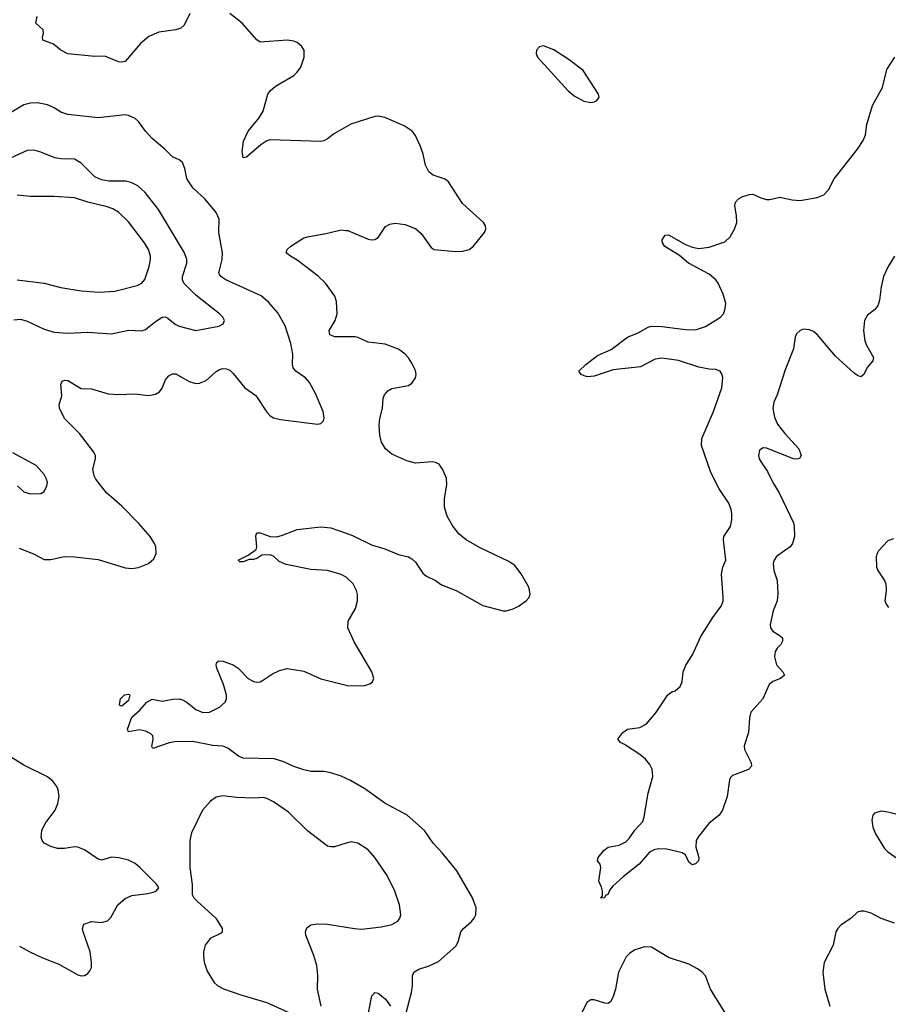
# Model space of a CAD drawing. Header units: inches. Extents: x 990586 to 1117858, y 769490 to 892071.
# Tile 87 of 248: x 1088065 to 1093212, y 782140 to 787971. Entities that reach past the tile are written whole.
import ezdxf

# ---------------------------------------------------------------- set-up
doc = ezdxf.new("R2010")
doc.units = ezdxf.units.IN
doc.header["$MEASUREMENT"] = 0
doc.layers.add('B0788', color=7, linetype='Continuous')
doc.layers.add('B0798', color=7, linetype='Continuous')

msp = doc.modelspace()

# ---------------------------------------------------------------- linework, layer by layer
at = {"layer": 'B0788', "color": 6}
for points, elevation in [([(1089072.9, 788007.1), (1089040.6, 787939.4), (1089019.7, 787920.3), (1088989.7, 787910.3), (1088890, 787897.5), (1088830, 787871), (1088780.4, 787830), (1088690, 787723.7), (1088670, 787719), (1088650, 787721), (1088570, 787755.2), (1088510, 787753.2), (1088350, 787769.1), (1088309.2, 787790), (1088265.9, 787825.9), (1088202.2, 787850), (1088199.9, 787870), (1088206.2, 787890), (1088205, 787910), (1088161.1, 787950), (1088169, 787990)], 2800), ([(1090000, 787336.4), (1089930, 787298), (1089890, 787264.9), (1089867.1, 787252.9), (1089850, 787249.9), (1089550, 787259.1), (1089530, 787254.5), (1089494.2, 787230), (1089410, 787157.1), (1089390, 787153.6), (1089383, 787190), (1089391.6, 787251.6), (1089419.3, 787310), (1089484.3, 787390), (1089508.3, 787430), (1089535, 787530), (1089549.5, 787550.5), (1089582, 787578), (1089690, 787640.8), (1089710, 787660.1), (1089730.7, 787690), (1089751.6, 787750), (1089751, 787790), (1089735, 787815), (1089710, 787835.1), (1089690, 787844.4), (1089650, 787849.8), (1089490, 787838.4), (1089470, 787850.9), (1089383.2, 787950), (1089310, 788008.6)], 2800), ([(1088062.1, 784842.1), (1088147.5, 784807.5), (1088210, 784774.6), (1088250, 784774), (1088330, 784791.2), (1088390, 784791), (1088530, 784774.2), (1088690, 784725.5), (1088730, 784721.6), (1088770, 784726.8), (1088829, 784751), (1088860.8, 784779.2), (1088873.7, 784810), (1088871.2, 784848.8), (1088863.3, 784870), (1088837.7, 784910), (1088770, 784988.6), (1088670.8, 785090.8), (1088579.9, 785170), (1088516.4, 785250), (1088506.5, 785270), (1088498.6, 785310), (1088513.8, 785370), (1088513.7, 785390), (1088504.2, 785410), (1088420.5, 785520.5), (1088331.8, 785610), (1088301, 785670), (1088298.7, 785690), (1088316.1, 785743.9), (1088309.5, 785810), (1088316.8, 785830), (1088330, 785836.3), (1088350, 785833.6), (1088430, 785787.8), (1088490, 785785), (1088590, 785755.1), (1088650, 785750.6), (1088745, 785755), (1088830, 785746.4), (1088870, 785753.8), (1088892.9, 785767.1), (1088910.2, 785789.8), (1088930, 785838), (1088950, 785862.8), (1088970, 785873.5), (1088990, 785872.9), (1089070, 785829), (1089110, 785817.1), (1089130, 785819.3), (1089170, 785834.9), (1089230, 785888.1), (1089250, 785899.5), (1089270, 785905.4), (1089290, 785904.2), (1089310, 785894.7), (1089330, 785876.1), (1089399.2, 785790), (1089464.6, 785744.6), (1089530, 785646.8), (1089550, 785625.8), (1089570, 785614.1), (1089610, 785602.7), (1089830, 785575.3), (1089850, 785579.3), (1089864.7, 785595.3), (1089868.6, 785611.4), (1089863.7, 785650), (1089818.2, 785758.2), (1089781.7, 785821.7), (1089758.5, 785850), (1089701.4, 785890), (1089686.3, 785910), (1089681.6, 785930), (1089683.3, 785990), (1089672.7, 786052.7), (1089637.8, 786157.8), (1089595.7, 786235.7), (1089539.1, 786299.1), (1089495.6, 786335.6), (1089286.4, 786430), (1089257.4, 786450), (1089250, 786462.5), (1089246.3, 786470), (1089248.5, 786488.5), (1089264.5, 786550), (1089266.6, 786590), (1089246.3, 786710), (1089246.4, 786790), (1089228.8, 786830), (1089163.3, 786910), (1089094.3, 786974.3), (1089067.2, 787010), (1089056.7, 787030), (1089043.6, 787090), (1089030, 787124.7), (1089010, 787140.7), (1088970, 787158.6), (1088925, 787205), (1088850, 787266.8), (1088811.8, 787310), (1088770, 787368.7), (1088750, 787385.4), (1088710, 787404.3), (1088690, 787408.5), (1088530, 787389.2), (1088350, 787410.5), (1088310, 787423.2), (1088269.5, 787449.5), (1088230, 787467.5), (1088170, 787478.2), (1088130, 787476.2), (1088090, 787466.4), (1088010, 787419.1)], 2900), ([(1088030, 786193.1), (1088070, 786196.8), (1088110, 786185.3), (1088210, 786137.4), (1088270, 786119.6), (1088350, 786114.3), (1088470, 786120.2), (1088610, 786109.7), (1088710, 786131.9), (1088790, 786127.6), (1088810, 786135.4), (1088870, 786184.4), (1088910, 786210.1), (1088930, 786211.2), (1088944, 786204), (1088987.5, 786167.5), (1089010, 786156.1), (1089110, 786129.8), (1089244.7, 786155.3), (1089271.1, 786170), (1089278.4, 786190), (1089269.9, 786210), (1089249.9, 786230), (1089110, 786340.1), (1089038.8, 786410), (1089029.7, 786430), (1089030, 786450), (1089055.8, 786530), (1089055.6, 786550), (1089042.2, 786590), (1088887.4, 786847.4), (1088808.6, 786948.6), (1088766.4, 786986.4), (1088726.1, 787006.1), (1088693.8, 787013.8), (1088594.1, 787014.1), (1088550, 787022), (1088510, 787040.4), (1088430, 787121.6), (1088390, 787146), (1088310, 787147.2), (1088272.7, 787152.7), (1088190, 787187), (1088150, 787197.9), (1088110, 787196.7), (1088010, 787150.2)], 3000), ([(1088050, 786430.8), (1088210, 786411.6), (1088310, 786384.8), (1088430, 786365.1), (1088536.8, 786356.8), (1088630, 786364.3), (1088762.1, 786397.9), (1088790, 786410.1), (1088806.8, 786433.2), (1088832.6, 786510), (1088840.7, 786550), (1088839.9, 786570), (1088828.4, 786610), (1088805.9, 786650), (1088710, 786773.9), (1088650, 786830.7), (1088618, 786850), (1088583.6, 786863.6), (1088470, 786890.6), (1088390, 786916.5), (1088270, 786923.6), (1088130, 786924.1), (1088050, 786931.6)], 3100), ([(1090000, 786093), (1089932.6, 786092.6), (1089904.1, 786104.1), (1089898.8, 786130), (1089933.8, 786190), (1089947.1, 786230), (1089942.7, 786302.7), (1089933.1, 786333.1), (1089876.6, 786410), (1089833.1, 786453.1), (1089710, 786547.9), (1089669.8, 786570), (1089644.8, 786590), (1089650.6, 786610), (1089671.3, 786630), (1089750, 786678.6), (1089770, 786685.9), (1089890, 786706.1), (1089970, 786726.9), (1090000, 786723.2)], 2800), ([(1088052.2, 785210), (1088090, 785174.4), (1088130, 785162.4), (1088190, 785166), (1088210, 785176.8), (1088227.1, 785210), (1088229.5, 785230), (1088224.8, 785250), (1088210, 785278.3), (1088163, 785330), (1088025.1, 785405.1)], 3000), ([(1090000, 784669.7), (1089999.7, 784670), (1089970, 784685), (1089890, 784708.6), (1089790, 784714.4), (1089645.2, 784745.2), (1089602.9, 784762.9), (1089570, 784794), (1089550, 784801.1), (1089500.4, 784799.6), (1089470, 784780.9), (1089450, 784774.7), (1089425.3, 784774.7), (1089390, 784760.5), (1089370, 784759.5), (1089360.7, 784770), (1089419.4, 784800.6), (1089467.1, 784832.9), (1089471.4, 784848.6), (1089464.8, 784915.2), (1089470, 784932.4), (1089490, 784931.3), (1089550, 784910.8), (1089590, 784909.1), (1089622.4, 784917.6), (1089710, 784952.7), (1089850, 784967.2), (1089910, 784962.5), (1090000, 784930.6)], 2800), ([(1090000, 783476.8), (1089970, 783490.9), (1089909.1, 783510.9), (1089870, 783518.2), (1089790, 783518.3), (1089750, 783528.7), (1089690, 783549.3), (1089630, 783576.8), (1089573.3, 783593.3), (1089390, 783598.2), (1089361.1, 783610), (1089297.8, 783657.8), (1089270, 783668), (1089210, 783672.7), (1089090, 783695.8), (1088985.2, 783694.8), (1088951.1, 783688.9), (1088854.2, 783654.2), (1088847.5, 783667.5), (1088856.4, 783710), (1088854, 783730), (1088842.2, 783742.2), (1088810, 783758.1), (1088775, 783765), (1088710, 783754), (1088704, 783770), (1088730, 783841), (1088777.6, 783882.4), (1088819, 783930), (1088850, 783947.5), (1088910, 783934.6), (1088971.9, 783948.1), (1089010, 783949.1), (1089030, 783944.2), (1089056.6, 783930), (1089110, 783886.6), (1089150, 783868.1), (1089190, 783869.7), (1089250, 783899.7), (1089282.1, 783930), (1089291.1, 783950), (1089291.6, 783970), (1089274, 784034), (1089233.7, 784130), (1089229.9, 784150), (1089233.5, 784166.5), (1089246.1, 784173.9), (1089270, 784172.6), (1089331.3, 784150), (1089360.6, 784130), (1089419.3, 784070), (1089450, 784052), (1089470, 784047.3), (1089490, 784050.8), (1089510, 784061.1), (1089563.6, 784096.4), (1089603.9, 784116.1), (1089650, 784129.6), (1089750, 784113.3), (1089850, 784067.5), (1090000, 784029.4)], 2800), ([(1088064.7, 782484.7), (1088124.8, 782450), (1088196.4, 782416.4), (1088297.9, 782377.9), (1088410, 782313.7), (1088430, 782308.3), (1088450, 782310.2), (1088470, 782321.7), (1088481.7, 782338.3), (1088490, 782358.8), (1088491.5, 782388.5), (1088483.2, 782450), (1088440.9, 782570), (1088437.8, 782590), (1088445.5, 782614.5), (1088490, 782631), (1088550, 782624.8), (1088585.4, 782634.6), (1088605.4, 782654.6), (1088647.9, 782730), (1088690, 782767.6), (1088730, 782784.2), (1088824.5, 782795.5), (1088856.5, 782803.5), (1088874, 782810), (1088889.6, 782830), (1088877.2, 782850), (1088777.7, 782950), (1088750, 782973.2), (1088710, 782994.4), (1088651.9, 783008.1), (1088610, 783011.1), (1088550, 782993.4), (1088530, 782999.1), (1088450, 783055.3), (1088410, 783071.1), (1088390, 783073), (1088330, 783062.1), (1088290, 783063.5), (1088250, 783074.1), (1088210, 783094.6), (1088198.6, 783110), (1088192.7, 783130), (1088197.1, 783170), (1088217, 783210), (1088275.2, 783290), (1088291.4, 783330), (1088298.6, 783370), (1088294.3, 783410), (1088285.2, 783430), (1088261, 783461), (1088230, 783488), (1088090, 783556.9), (1088010, 783606.5)], 2900), ([(1090000, 783094), (1089930, 783072.9), (1089910, 783071.9), (1089890, 783077.3), (1089770, 783167.5), (1089657.6, 783277.6), (1089570, 783339.5), (1089530, 783359.9), (1089510, 783364.8), (1089450, 783361.4), (1089350, 783364.6), (1089270, 783374.3), (1089230, 783366.5), (1089196.6, 783343.4), (1089148.4, 783290), (1089083.8, 783156.2), (1089074.5, 783110), (1089073.2, 782950), (1089086.5, 782850), (1089087.6, 782790), (1089098, 782770), (1089117.1, 782750), (1089227, 782650), (1089264.7, 782590), (1089265.4, 782570), (1089258.3, 782561.7), (1089194, 782530), (1089164.7, 782490), (1089154.5, 782450), (1089153.9, 782426.1), (1089158.5, 782390), (1089176.7, 782336.7), (1089217.6, 782270), (1089240.3, 782250), (1089272.6, 782232.6), (1089375.9, 782195.9), (1089530, 782151), (1089682.5, 782082.5)], 2900), ([(1089850.9, 782129.1), (1089829.6, 782230), (1089832.4, 782310), (1089827, 782370), (1089808.7, 782430), (1089761.5, 782550), (1089759.4, 782570), (1089766.4, 782593.6), (1089790, 782610.9), (1089830, 782616.1), (1089890, 782614.2), (1090000, 782596.4)], 2900)]:
    msp.add_lwpolyline(points, dxfattribs=dict(at, elevation=elevation))
at = {"layer": 'B0788', "color": 6, "elevation": 2800}
msp.add_lwpolyline([(1088670, 783905.2), (1088658, 783910), (1088656.4, 783916.4), (1088662, 783950), (1088686.5, 783973.5), (1088710, 783977.6), (1088714.8, 783974.8), (1088718.4, 783970), (1088710, 783939.6)], close=True, dxfattribs=at)
at = {"layer": 'B0798', "color": 6, "elevation": 2800}
msp.add_lwpolyline([(1091170, 787815.6), (1091145.5, 787810), (1091128.4, 787790), (1091124.9, 787770), (1091133.1, 787750), (1091315.5, 787550), (1091350, 787520.7), (1091408.1, 787488.1), (1091450, 787479.8), (1091470, 787483.7), (1091484, 787490), (1091498.5, 787510), (1091494.6, 787530), (1091403.4, 787670), (1091328.1, 787730), (1091230, 787793.2)], close=True, dxfattribs=at)
at = {"layer": 'B0798', "color": 6}
for points, elevation in [([(1093249.2, 786570), (1093211.2, 786510), (1093183.8, 786450), (1093169.6, 786390), (1093161.1, 786310), (1093150, 786275.6), (1093130, 786252.9), (1093090, 786220.3), (1093071.9, 786190), (1093066.2, 786130), (1093073.9, 786070), (1093082.9, 786042.9), (1093124, 785970), (1093120.7, 785950), (1093088, 785912), (1093068.2, 785870), (1093050, 785857), (1093030, 785863.6), (1093010, 785877.7), (1092899.2, 785979.2), (1092790, 786107.5), (1092770, 786123.7), (1092745, 786135), (1092710, 786137.9), (1092689.3, 786130.7), (1092668.8, 786110), (1092660.4, 786090), (1092650, 786022), (1092602.1, 785897.9), (1092553.7, 785750), (1092533.7, 785706.3), (1092528.6, 785668.6), (1092537.2, 785617.2), (1092556.6, 785576.6), (1092599.8, 785519.8), (1092681.8, 785430), (1092696.8, 785390), (1092686.7, 785373.3), (1092670, 785368.3), (1092650, 785370.7), (1092490, 785433.2), (1092470, 785435.8), (1092450, 785422), (1092443.9, 785390), (1092447.7, 785370), (1092458.6, 785350), (1092495.6, 785295.6), (1092527.4, 785230), (1092565.1, 785170), (1092650, 784992), (1092655.3, 784970), (1092655.5, 784910), (1092643.8, 784870), (1092630, 784849.9), (1092550, 784792.2), (1092535.5, 784770), (1092530.2, 784750), (1092534.6, 784710), (1092554.7, 784650), (1092558.7, 784570), (1092553.4, 784530), (1092530.5, 784470), (1092512.7, 784390), (1092515.2, 784370), (1092527.2, 784350), (1092566.5, 784326.5), (1092584.5, 784310), (1092585.1, 784290), (1092575.4, 784270), (1092553.3, 784250), (1092541.3, 784230), (1092537.2, 784197.2), (1092550.7, 784150.7), (1092588.1, 784110), (1092598, 784090), (1092573.1, 784070), (1092528.6, 784051.4), (1092506.9, 784033.1), (1092468.5, 783950), (1092398.4, 783870), (1092390, 783837), (1092383.4, 783750), (1092358.1, 783670), (1092360.2, 783650), (1092399.8, 783570), (1092401.4, 783550), (1092384.6, 783530), (1092290, 783495.7), (1092276.4, 783483.6), (1092270.6, 783469.4), (1092258.2, 783370), (1092230.7, 783289.3), (1092210, 783260.4), (1092149.4, 783210), (1092086.9, 783133.1), (1092074.2, 783110), (1092071.5, 783070), (1092090.2, 783009.8), (1092087.6, 782990), (1092070, 782972.4), (1092050, 782966), (1092030, 782982.4), (1092010, 783026.3), (1091990, 783036.4), (1091899.2, 783059.2), (1091850, 783060.2), (1091824.1, 783055.9), (1091798.2, 783041.8), (1091735.3, 782970), (1091642.4, 782897.6), (1091580.4, 782839.6), (1091562, 782818), (1091550, 782789.8), (1091535.9, 782784.1), (1091530.9, 782770), (1091509.6, 782769.6), (1091518, 782782), (1091518.4, 782810), (1091513.6, 782833.6), (1091497.2, 782870), (1091509.2, 782950), (1091504, 782970), (1091489, 782990), (1091492.7, 783010), (1091527.1, 783050), (1091552, 783070), (1091616.7, 783083.3), (1091657.2, 783102.8), (1091677.3, 783122.7), (1091710, 783171), (1091757.4, 783222.6), (1091766.4, 783250), (1091790, 783390.3), (1091817.3, 783490), (1091813.2, 783533.2), (1091799.7, 783559.7), (1091772.7, 783592.7), (1091739.8, 783619.8), (1091650, 783678.2), (1091624.5, 783690), (1091609.8, 783710), (1091639.2, 783750), (1091666.5, 783770), (1091740.9, 783779.1), (1091779.2, 783800.8), (1091834.5, 783865.5), (1091906.3, 783973.7), (1091929.8, 783990), (1091950, 783997.3), (1091978.3, 784021.7), (1091990.6, 784049.4), (1091997.6, 784110), (1092012.3, 784147.7), (1092052.8, 784210), (1092101.1, 784318.9), (1092172, 784430), (1092222.5, 784497.5), (1092233.1, 784526.9), (1092234.6, 784550), (1092223.8, 784690), (1092231.7, 784728.3), (1092249, 784771), (1092235.2, 784890), (1092238.5, 784910), (1092276.4, 784970), (1092284.9, 785010), (1092285.4, 785045.4), (1092281.9, 785070), (1092267.3, 785107.3), (1092210, 785192.5), (1092161.4, 785290), (1092105.1, 785450), (1092107, 785490), (1092177, 785650), (1092225.1, 785790), (1092231.3, 785851.3), (1092228.7, 785870), (1092215.4, 785890), (1092190, 785898.8), (1092150, 785900.6), (1092090, 785914), (1091970, 785953.5), (1091870, 785966.4), (1091830, 785959.7), (1091743.9, 785916.1), (1091581.7, 785898.3), (1091470, 785859.4), (1091430, 785856.1), (1091410, 785861.5), (1091392, 785870), (1091378.7, 785890), (1091420.9, 785930), (1091490, 785982.3), (1091570, 786018.5), (1091666.3, 786090), (1091730, 786117.2), (1091790, 786150.8), (1091810, 786155.5), (1091870, 786154.4), (1092010, 786135.4), (1092070, 786133.5), (1092130, 786153.2), (1092218.1, 786210), (1092234.9, 786230), (1092244.3, 786250), (1092249.1, 786290), (1092233.5, 786346.5), (1092205.1, 786410), (1092190, 786430.8), (1092150, 786463.9), (1092029.2, 786529.2), (1091975, 786575), (1091888.5, 786628.5), (1091874.6, 786650), (1091873.1, 786666.9), (1091885.4, 786690), (1091890, 786694.6), (1091910, 786696.6), (1092010, 786639), (1092050, 786623), (1092090, 786616.8), (1092150, 786624.4), (1092244.4, 786655.6), (1092274.7, 786685.3), (1092301.3, 786730), (1092314.2, 786770), (1092313.5, 786810), (1092302.2, 786870), (1092306.9, 786890), (1092324.8, 786910), (1092350, 786924), (1092390, 786936.7), (1092410, 786936.9), (1092456, 786916), (1092490, 786906.6), (1092510, 786906.9), (1092570, 786920.1), (1092643.6, 786903.6), (1092690, 786900.6), (1092790, 786917.8), (1092830, 786934.5), (1092857.5, 786962.5), (1092892.3, 787027.7), (1093030, 787203.8), (1093063.9, 787256.1), (1093077, 787290), (1093085, 787350), (1093117.8, 787462.2), (1093177, 787570), (1093203.3, 787676.7), (1093250.8, 787750)], 2700), ([(1090000, 786723.2), (1090010, 786722), (1090130, 786670.8), (1090150, 786666.4), (1090170, 786668.4), (1090190, 786681.8), (1090233.3, 786746.7), (1090259.5, 786760.5), (1090290, 786765.6), (1090350, 786757.9), (1090412.6, 786732.6), (1090445.3, 786705.3), (1090502.6, 786622.6), (1090520.5, 786610), (1090650, 786598.1), (1090690, 786600.7), (1090729, 786611), (1090752.5, 786627.5), (1090819.5, 786710), (1090827.3, 786730), (1090825.6, 786750), (1090814, 786770), (1090690, 786883.1), (1090606.6, 787010), (1090585.7, 787025.7), (1090516.3, 787050), (1090489.9, 787070), (1090470.5, 787110), (1090455.3, 787175.3), (1090439.6, 787219.6), (1090410, 787284.4), (1090390.7, 787310), (1090343.2, 787343.2), (1090230, 787392.2), (1090190, 787399.4), (1090170, 787398.4), (1090028.2, 787351.8), (1090000, 787336.4)], 2800), ([(1090000, 784930.6), (1090037.4, 784917.4), (1090150, 784861.1), (1090230, 784837.8), (1090310, 784803.5), (1090370, 784789.4), (1090390, 784778), (1090410, 784758.6), (1090454.1, 784694.1), (1090475.4, 784675.4), (1090530, 784650.2), (1090564.9, 784624.9), (1090651, 784591), (1090810, 784501.5), (1090930, 784471.2), (1090950, 784470.1), (1090990, 784481.7), (1091021.9, 784498.1), (1091067, 784530), (1091083.8, 784550), (1091089.8, 784570.2), (1091081.8, 784610), (1091037.2, 784690), (1090998.4, 784738.4), (1090963.3, 784763.3), (1090790, 784845.2), (1090710, 784891.3), (1090670, 784924.2), (1090631.3, 784971.3), (1090598.9, 785030), (1090583.3, 785083.3), (1090583.5, 785136.5), (1090596, 785216), (1090595.1, 785255.1), (1090570, 785309.8), (1090550, 785338.4), (1090530, 785349.1), (1090511.7, 785351.7), (1090410, 785345.2), (1090358.8, 785358.8), (1090270, 785397.6), (1090233.7, 785430), (1090210, 785468.4), (1090198.9, 785510), (1090195.6, 785570), (1090200.1, 785610), (1090215.9, 785670), (1090219.1, 785730), (1090227.1, 785750), (1090246.5, 785773.5), (1090270, 785787), (1090370, 785805.3), (1090390, 785818.8), (1090411.7, 785850), (1090414.1, 785870), (1090410, 785894.4), (1090390, 785937.6), (1090370, 785967.8), (1090349.8, 785990), (1090310, 786019), (1090230.2, 786049.8), (1090130, 786061.7), (1090070, 786089.9), (1090053.4, 786093.4), (1090000, 786093)], 2800), ([(1093243.7, 784896.3), (1093210, 784885), (1093155, 784825), (1093145.4, 784810), (1093140.9, 784790), (1093142.7, 784730), (1093150.1, 784710), (1093189.1, 784650), (1093196.9, 784630), (1093199.6, 784590), (1093191.5, 784530), (1093198.8, 784510), (1093213.3, 784490)], 2800), ([(1090000, 784029.4), (1090010, 784026.8), (1090110, 784028.6), (1090141.1, 784038.9), (1090156.5, 784050), (1090163.6, 784070), (1090152.8, 784110), (1090047.4, 784287.4), (1090010.7, 784370), (1090012.6, 784410), (1090055.3, 784484.7), (1090066.8, 784530), (1090067.1, 784567.1), (1090062.1, 784590), (1090040.5, 784630), (1090000, 784669.7)], 2800), ([(1090355.4, 782090), (1090388, 782210), (1090393.4, 782250), (1090392.2, 782307.8), (1090400.7, 782330), (1090431.2, 782348.8), (1090492.7, 782367.3), (1090546.6, 782393.4), (1090650, 782485.1), (1090664.1, 782510), (1090679.2, 782570), (1090694.7, 782590), (1090742.1, 782630), (1090758, 782650), (1090767.7, 782670), (1090770, 782711.2), (1090748.4, 782770), (1090654.7, 782930), (1090570, 783035.7), (1090515.4, 783095.4), (1090463.2, 783170), (1090360.5, 783260.5), (1090230, 783331.5), (1090110, 783416.3), (1090025.1, 783465.1), (1090000, 783476.8)], 2800), ([(1093370, 783238.1), (1093210, 783278.9), (1093170, 783284.4), (1093130, 783273), (1093120.4, 783259.6), (1093114.2, 783230), (1093120.6, 783190), (1093137.4, 783150), (1093190, 783063.2), (1093210, 783043.2), (1093288.4, 782988.4)], 2800), ([(1090000, 782596.4), (1090050, 782588.3), (1090090, 782585.8), (1090210, 782598.3), (1090270, 782612.7), (1090306.7, 782633.3), (1090318, 782650), (1090323.4, 782670), (1090316.9, 782730), (1090288.9, 782810), (1090242.4, 782902.4), (1090170.5, 783010.5), (1090130, 783054.3), (1090070, 783095), (1090030, 783103), (1090000, 783094)], 2900), ([(1093250, 782620.5), (1093170, 782649.1), (1093110, 782680.3), (1093070, 782691.5), (1093050, 782691.7), (1093030, 782685.2), (1092990, 782649), (1092933.8, 782610), (1092913.6, 782590), (1092901.8, 782570), (1092885.6, 782490), (1092832, 782388), (1092823.4, 782330), (1092835.4, 782230), (1092865.4, 782130)], 2800), ([(1092244.7, 782090), (1092159.5, 782230), (1092129, 782309), (1092110, 782329.9), (1092082.2, 782350), (1092030, 782377.9), (1091910, 782418.3), (1091810, 782478), (1091770, 782480.7), (1091710, 782462.5), (1091678.8, 782441.2), (1091659.4, 782420.6), (1091612.8, 782330), (1091595.5, 782230), (1091580, 782180), (1091565.8, 782154.2), (1091550, 782145.8), (1091532.7, 782147.3), (1091470, 782167), (1091450, 782166.2), (1091426.5, 782150), (1091396.9, 782090)], 2800), ([(1090122.1, 782037.9), (1090151.4, 782190), (1090169.2, 782210.8), (1090190, 782205.6), (1090232.5, 782170), (1090262.8, 782130)], 2800)]:
    msp.add_lwpolyline(points, dxfattribs=dict(at, elevation=elevation))

doc.saveas('drawing.dxf')
